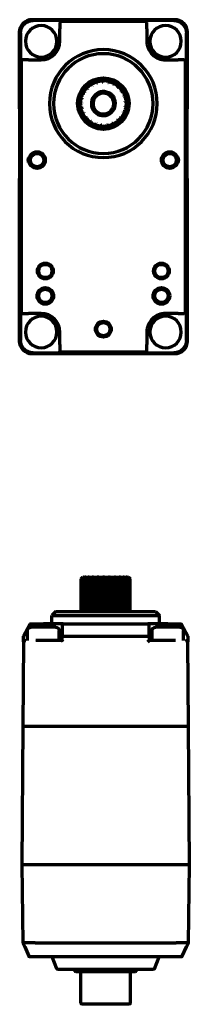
# Model space of a CAD drawing. Header units: millimetres. Extents: x 0 to 1189, y 0 to 841.
# Tile 5 of 9: x 176 to 197, y 615 to 734. Entities that reach past the tile are written whole.
import ezdxf

# ---------------------------------------------------------------- set-up
doc = ezdxf.new("R2010")
doc.units = ezdxf.units.MM
doc.header["$LTSCALE"] = 0.75
doc.layers.add('Visible', color=7, linetype='Continuous', lineweight=70)

msp = doc.modelspace()

# ---------------------------------------------------------------- linework, layer by layer
at = {"layer": 'Visible'}
for p, q in [((195.02, 733.81), (177.82, 733.81)), ((177.82, 733.81), (179.56, 733.81)), ((194.93, 733.71), (177.92, 733.71)), ((179.56, 733.81), (193.78, 733.81)), ((193.78, 733.81), (195.03, 733.81)), ((181.17, 733.46), (181.17, 732.72)), ((181.17, 733.46), (181.17, 733.46)), ((181.17, 731.21), (181.17, 732.72)), ((191.52, 733.61), (181.32, 733.61)), ((191.67, 733.46), (191.67, 733.46)), ((191.67, 732.72), (191.67, 733.46)), ((191.67, 732.72), (191.67, 731.21)), ((176.32, 732.31), (176.32, 695.11)), ((176.32, 723.06), (176.32, 732.31)), ((176.42, 732.21), (176.42, 695.21)), ((196.43, 695.21), (196.43, 732.21)), ((196.52, 695.11), (196.52, 732.31)), ((196.53, 732.31), (196.53, 723.07)), ((177.41, 728.96), (176.67, 728.96)), ((176.67, 728.96), (176.67, 728.96)), ((177.41, 728.96), (178.92, 728.96)), ((193.92, 728.96), (195.43, 728.96)), ((196.18, 728.96), (195.43, 728.96)), ((196.18, 728.96), (196.18, 728.96)), ((176.52, 728.81), (176.52, 698.61)), ((196.32, 698.61), (196.32, 728.81)), ((186.52, 726.66), (186.42, 726.46)), ((184.39, 725.56), (184.55, 725.51)), ((184.58, 725.55), (184.54, 725.71)), ((184.91, 726), (185.06, 725.92)), ((185.1, 726.12), (185.1, 725.95)), ((185.53, 726.31), (185.65, 726.19)), ((185.7, 726.21), (185.74, 726.37)), ((186.21, 726.45), (186.29, 726.31)), ((186.34, 726.31), (186.42, 726.46)), ((186.9, 726.42), (186.95, 726.26)), ((186.99, 726.25), (187.1, 726.37)), ((187.55, 726.21), (187.56, 726.05)), ((187.61, 726.03), (187.75, 726.12)), ((188.14, 725.86), (188.11, 725.69)), ((188.15, 725.66), (188.3, 725.72)), ((188.62, 725.36), (188.55, 725.21)), ((183.75, 724.35), (183.91, 724.39)), ((183.77, 724.99), (183.99, 724.99)), ((183.92, 724.44), (183.81, 724.55)), ((184.16, 724.99), (183.99, 724.99)), ((184.18, 725.04), (184.1, 725.18)), ((188.58, 725.17), (188.74, 725.18)), ((188.96, 724.76), (188.86, 724.64)), ((188.88, 724.59), (189.04, 724.56)), ((176.32, 723.06), (176.32, 723.06)), ((176.32, 723.06), (176.32, 723.06)), ((183.82, 723.79), (183.68, 723.88)), ((183.68, 723.66), (183.82, 723.74)), ((183.88, 723.14), (183.72, 723.19)), ((183.77, 722.98), (183.89, 723.09)), ((189, 723.3), (189.13, 723.2)), ((189.15, 724.1), (189.01, 724)), ((189.16, 723.41), (189.01, 723.35)), ((189.02, 723.95), (189.17, 723.88)), ((196.52, 723.06), (196.53, 723.07)), ((196.53, 723.07), (196.52, 723.07)), ((184.1, 722.53), (183.94, 722.53)), ((184.04, 722.34), (184.13, 722.48)), ((184.47, 721.99), (184.31, 721.95)), ((184.45, 721.79), (184.5, 721.95)), ((188.48, 722.11), (188.55, 721.96)), ((188.68, 722.13), (188.51, 722.15)), ((188.81, 722.67), (188.91, 722.54)), ((189, 722.74), (188.83, 722.72)), ((184.96, 721.55), (184.81, 721.48)), ((184.99, 721.36), (185, 721.53)), ((185.54, 721.26), (185.42, 721.15)), ((185.62, 721.08), (185.59, 721.24)), ((186.18, 721.11), (186.08, 720.98)), ((186.3, 720.96), (186.23, 721.11)), ((186.83, 721.13), (186.77, 720.98)), ((186.98, 721.02), (186.88, 721.14)), ((187.46, 721.32), (187.44, 721.15)), ((187.64, 721.24), (187.5, 721.34)), ((188.02, 721.65), (188.04, 721.49)), ((188.21, 721.62), (188.06, 721.68)), ((176.32, 714.7), (176.32, 714.7)), ((176.32, 695.11), (176.32, 714.7)), ((176.32, 714.7), (176.32, 714.7)), ((196.53, 714.7), (196.52, 714.7)), ((196.53, 714.7), (196.52, 714.7)), ((196.53, 714.7), (196.53, 695.11)), ((176.67, 698.46), (177.41, 698.46)), ((176.67, 698.46), (176.67, 698.46)), ((178.92, 698.46), (177.41, 698.46)), ((195.43, 698.46), (193.92, 698.46)), ((195.43, 698.46), (196.18, 698.46)), ((196.18, 698.46), (196.18, 698.46)), ((181.17, 694.7), (181.17, 696.21)), ((191.67, 696.21), (191.67, 694.7)), ((181.16, 695.31), (181.17, 695.31)), ((181.16, 695.01), (181.16, 695.31)), ((181.16, 695.01), (181.17, 695.01)), ((181.17, 694.7), (181.17, 693.96)), ((191.67, 695.31), (191.69, 695.31)), ((191.67, 695.01), (191.69, 695.01)), ((191.67, 693.96), (191.67, 694.7)), ((191.69, 695.01), (191.69, 695.31)), ((177.82, 693.61), (195.02, 693.61)), ((195.03, 693.61), (177.82, 693.61)), ((177.92, 693.71), (194.93, 693.71)), ((181.17, 693.95), (181.17, 693.96)), ((181.32, 693.81), (191.52, 693.81)), ((191.67, 693.96), (191.67, 693.95))]:
    msp.add_line(p, q, dxfattribs=at)
at = {"layer": 'Visible', "extrusion": (0, 1, 0)}
for p, q in [((183.74, 666.49), (183.77, 666.49)), ((183.74, 662.59), (183.74, 666.49)), ((183.77, 666.49), (183.77, 662.59)), ((183.87, 666.49), (183.98, 666.49)), ((183.87, 662.59), (183.87, 666.49)), ((183.94, 666.69), (183.99, 666.69)), ((183.98, 666.49), (183.98, 662.59)), ((184.04, 666.69), (183.99, 666.69)), ((184.04, 666.69), (184.2, 666.69)), ((184.18, 666.49), (184.35, 666.49)), ((184.18, 662.59), (184.18, 666.49)), ((184.3, 666.69), (184.2, 666.69)), ((184.3, 666.69), (184.57, 666.69)), ((184.35, 666.49), (184.35, 662.59)), ((184.72, 666.69), (184.57, 666.69)), ((184.65, 666.49), (184.88, 666.49)), ((184.65, 662.59), (184.65, 666.49)), ((184.72, 666.69), (185.08, 666.69)), ((184.88, 666.49), (184.88, 662.59)), ((185.22, 666.69), (185.08, 666.69)), ((185.22, 666.69), (185.25, 666.69)), ((185.22, 662.59), (185.22, 666.69)), ((185.24, 666.49), (185.51, 666.49)), ((185.24, 662.59), (185.24, 666.49)), ((185.25, 666.69), (185.68, 666.69)), ((185.51, 666.49), (185.51, 662.59)), ((185.8, 666.69), (185.68, 666.69)), ((185.8, 666.69), (185.85, 666.69)), ((185.8, 662.59), (185.8, 666.69)), ((185.88, 666.69), (185.85, 666.69)), ((185.85, 666.69), (185.85, 662.59)), ((185.88, 666.69), (186.35, 666.69)), ((185.92, 666.49), (186.22, 666.49)), ((185.92, 662.59), (185.92, 666.49)), ((186.22, 666.49), (186.22, 662.59)), ((186.44, 666.69), (186.35, 666.69)), ((186.44, 666.69), (186.49, 666.69)), ((186.44, 662.59), (186.44, 666.69)), ((186.56, 666.69), (186.49, 666.69)), ((186.49, 666.69), (186.49, 662.59)), ((186.56, 666.69), (187.04, 666.69)), ((186.66, 666.49), (186.96, 666.49)), ((186.66, 662.59), (186.66, 666.49)), ((186.96, 666.49), (186.96, 662.59)), ((187.09, 666.69), (187.04, 666.69)), ((187.09, 666.69), (187.14, 666.69)), ((187.09, 662.59), (187.09, 666.69)), ((187.25, 666.69), (187.14, 666.69)), ((187.14, 666.69), (187.14, 662.59)), ((187.25, 666.69), (187.71, 666.69)), ((187.39, 666.49), (187.68, 666.49)), ((187.39, 662.59), (187.39, 666.49)), ((187.68, 666.49), (187.68, 662.59)), ((187.72, 666.69), (187.71, 666.69)), ((187.72, 666.69), (187.77, 666.69)), ((187.72, 662.59), (187.72, 666.69)), ((187.9, 666.69), (187.77, 666.69)), ((187.77, 666.69), (187.77, 662.59)), ((187.9, 666.69), (188.31, 666.69)), ((188.08, 666.49), (188.34, 666.49)), ((188.08, 662.59), (188.08, 666.49)), ((188.31, 666.69), (188.32, 666.69)), ((188.48, 666.69), (188.32, 666.69)), ((188.32, 666.69), (188.32, 666.6)), ((188.34, 666.49), (188.34, 662.59)), ((188.48, 666.69), (188.81, 666.69)), ((188.68, 666.49), (188.9, 666.49)), ((188.68, 662.59), (188.68, 666.49)), ((188.94, 666.69), (188.81, 666.69)), ((188.9, 666.49), (188.9, 662.59)), ((188.94, 666.69), (189.18, 666.69)), ((189.16, 666.49), (189.31, 666.49)), ((189.16, 662.59), (189.16, 666.49)), ((189.26, 666.69), (189.18, 666.69)), ((189.26, 666.69), (189.39, 666.69)), ((189.31, 666.49), (189.31, 662.59)), ((189.42, 666.69), (189.39, 666.69)), ((189.42, 666.69), (189.44, 666.69)), ((189.44, 666.69), (189.64, 666.49)), ((189.48, 666.49), (189.57, 666.49)), ((189.48, 662.59), (189.48, 666.49)), ((189.57, 666.49), (189.57, 662.59)), ((189.63, 666.49), (189.64, 666.49)), ((189.63, 662.59), (189.63, 666.49)), ((189.64, 662.59), (189.64, 666.49)), ((180.69, 662.59), (180.19, 662.09)), ((180.69, 662.59), (192.69, 662.59)), ((192.69, 662.59), (193.19, 662.09)), ((180.19, 662.09), (193.19, 662.09)), ((180.19, 661.09), (180.19, 662.09)), ((193.19, 661.09), (193.19, 662.09)), ((176.79, 659.59), (177.55, 661.01)), ((177.29, 659.09), (177.29, 660.29)), ((177.64, 661.09), (177.68, 661.09)), ((177.64, 661.09), (177.64, 661.09)), ((177.68, 661.09), (179.19, 661.09)), ((180.69, 660.69), (177.69, 660.69)), ((181.59, 661.09), (179.19, 661.09)), ((181.09, 659.09), (181.09, 660.29)), ((181.44, 660.94), (181.44, 659.55)), ((181.59, 661.09), (191.79, 661.09)), ((194.19, 661.09), (191.79, 661.09)), ((191.94, 659.55), (191.94, 660.94)), ((192.29, 659.09), (192.29, 660.29)), ((195.69, 660.69), (192.69, 660.69)), ((194.19, 661.09), (195.7, 661.09)), ((195.7, 661.09), (195.74, 661.09)), ((195.74, 661.09), (195.74, 661.09)), ((195.83, 661.01), (196.59, 659.59)), ((196.09, 659.09), (196.09, 660.29)), ((176.78, 658.94), (176.79, 659.59)), ((176.94, 659.55), (176.79, 659.59)), ((178.28, 659.09), (178.28, 659.09)), ((181.44, 659.09), (178.28, 659.09)), ((181.42, 659.89), (181.42, 659.09)), ((181.42, 659.89), (181.44, 659.89)), ((181.44, 659.09), (181.44, 659.55)), ((181.59, 659.59), (191.79, 659.59)), ((191.94, 659.89), (191.96, 659.89)), ((191.94, 659.55), (191.94, 659.09)), ((195.1, 659.09), (191.94, 659.09)), ((191.96, 659.89), (191.96, 659.09)), ((195.1, 659.09), (195.1, 659.09)), ((196.59, 659.59), (196.44, 659.55)), ((196.59, 659.59), (196.6, 658.94)), ((176.78, 658.94), (176.69, 648.79)), ((196.69, 648.79), (196.6, 658.94)), ((176.69, 648.79), (176.59, 632.09)), ((176.69, 648.79), (178.19, 648.79)), ((178.19, 648.79), (195.19, 648.79)), ((195.19, 648.79), (196.69, 648.79)), ((196.79, 632.09), (196.69, 648.79)), ((176.59, 632.09), (176.69, 622.69)), ((178.09, 632.09), (176.59, 632.09)), ((195.29, 632.09), (178.09, 632.09)), ((196.79, 632.09), (195.29, 632.09)), ((196.69, 622.69), (196.79, 632.09)), ((176.93, 622.19), (176.69, 622.69)), ((178.19, 622.69), (195.19, 622.69)), ((196.45, 622.19), (196.69, 622.69)), ((176.93, 622.19), (177.45, 621.08)), ((195.93, 621.08), (196.45, 622.19)), ((195.19, 620.99), (178.19, 620.99)), ((180.8, 619.58), (180.24, 620.99)), ((192.58, 619.58), (193.14, 620.99)), ((192.44, 619.49), (180.94, 619.49)), ((182.99, 619.34), (182.99, 619.49)), ((190.24, 619.19), (183.14, 619.19)), ((183.69, 615.44), (183.69, 619.19)), ((189.69, 615.44), (189.69, 619.19)), ((190.39, 619.34), (190.39, 619.49)), ((189.54, 615.29), (183.84, 615.29))]:
    msp.add_line(p, q, dxfattribs=at)
at = {"layer": 'Visible', "extrusion": (0, 0, -1)}
for centre, radius in [((-178.92, 731.21), 1.9), ((-193.92, 731.21), 1.9), ((-186.42, 723.71), 6.5), ((-186.42, 723.71), 6), ((-186.42, 723.71), 3), ((-178.92, 696.21), 1.9), ((-193.92, 696.21), 1.9)]:
    msp.add_circle(centre, radius, dxfattribs=at)
at = {"layer": 'Visible'}
for centre, radius in [((186.42, 723.71), 3.1), ((178.42, 716.91), 1), ((178.42, 716.91), 0.8), ((194.42, 716.91), 1), ((194.42, 716.91), 0.8), ((179.42, 703.56), 0.95), ((179.42, 703.56), 0.8), ((193.42, 703.56), 0.95), ((193.42, 703.56), 0.8), ((179.42, 700.56), 1), ((179.42, 700.56), 0.8), ((193.42, 700.56), 1), ((193.42, 700.56), 0.8), ((186.42, 696.56), 0.95), ((186.42, 696.56), 0.8)]:
    msp.add_circle(centre, radius, dxfattribs=at)
at = {"layer": 'Visible', "extrusion": (0, 0, -1)}
for centre, radius, start, end in [((-177.82, 732.31), 1.5, 359.9996, 90.0004), ((-195.02, 732.31), 1.5, 89.9996, 180.0004), ((-186.42, 723.71), 2.95, 77.5137, 83.4511), ((-186.42, 723.71), 2.95, 91.9137, 97.8511), ((-186.42, 723.71), 2.95, 106.3137, 112.2511), ((-186.42, 723.71), 2.95, 34.3137, 40.2511), ((-186.42, 723.71), 2.75, 32.3119, 42.2529), ((-186.42, 723.71), 2.95, 48.7137, 54.6511), ((-186.42, 723.71), 2.75, 46.7119, 56.6529), ((-186.42, 723.71), 2.6, 43.9239, 45.0409), ((-186.42, 723.71), 2.6, 58.3239, 59.4409), ((-186.42, 723.71), 2.95, 63.1137, 69.0511), ((-186.42, 723.71), 2.75, 61.1119, 71.0529), ((-186.42, 723.71), 2.6, 72.7239, 73.8409), ((-186.42, 723.71), 2.75, 75.5119, 85.4529), ((-186.42, 723.71), 2.61, 87.1239, 88.2409), ((-186.42, 723.71), 2.6, 101.5239, 102.6409), ((-186.42, 723.71), 2.75, 104.3119, 114.2529), ((-186.42, 723.71), 2.61, 115.9239, 117.0409), ((-186.42, 723.71), 2.75, 118.7119, 128.6529), ((-186.42, 723.71), 2.95, 120.7137, 126.6511), ((-186.42, 723.71), 2.6, 130.3239, 131.4409), ((-186.42, 723.71), 2.75, 133.1119, 143.0529), ((-186.42, 723.71), 2.95, 135.1137, 141.0511), ((-186.42, 723.71), 2.95, 5.5137, 11.4511), ((-186.42, 723.71), 2.95, 19.9137, 25.8511), ((-186.42, 723.71), 2.75, 3.5119, 13.4529), ((-186.42, 723.71), 2.75, 17.9119, 27.8529), ((-186.42, 723.71), 2.6, 15.1239, 16.2409), ((-186.42, 723.71), 2.6, 29.5239, 30.6409), ((-186.42, 723.71), 2.6, 144.7239, 145.8409), ((-186.42, 723.71), 2.75, 147.5119, 157.4529), ((-186.42, 723.71), 2.6, 159.1239, 160.2409), ((-186.42, 723.71), 2.95, 149.5137, 155.4511), ((-186.42, 723.71), 2.75, 161.9119, 171.8529), ((-186.42, 723.71), 2.95, 163.9137, 169.8511), ((-186.42, 723.71), 2.95, 351.1137, 357.0511), ((-186.42, 723.71), 2.75, 349.1119, 359.0529), ((-186.42, 723.71), 2.75, 334.7119, 344.6529), ((-186.42, 723.71), 2.6, 0.7239, 1.8409), ((-186.42, 723.71), 2.6, 346.3239, 347.4409), ((-186.42, 723.71), 2.6, 187.9239, 189.0409), ((-186.42, 723.71), 2.75, 190.7119, 200.6529), ((-186.42, 723.71), 2.6, 173.5239, 174.6409), ((-186.42, 723.71), 2.75, 176.3119, 186.2529), ((-186.42, 723.71), 2.95, 192.7137, 198.6511), ((-186.42, 723.71), 2.95, 178.3137, 184.2511), ((-186.42, 723.71), 2.95, 336.7137, 342.6511), ((-186.42, 723.71), 2.95, 322.3137, 328.2511), ((-186.42, 723.71), 2.75, 320.3119, 330.2529), ((-186.42, 723.71), 2.6, 331.9239, 333.0409), ((-186.42, 723.71), 2.75, 305.9119, 315.8529), ((-186.42, 723.71), 2.6, 317.5239, 318.6409), ((-186.42, 723.71), 2.75, 219.5119, 229.4529), ((-186.42, 723.71), 2.6, 216.7239, 217.8409), ((-186.42, 723.71), 2.75, 205.1119, 215.0529), ((-186.42, 723.71), 2.6, 202.3239, 203.4409), ((-186.42, 723.71), 2.95, 207.1137, 213.0511), ((-186.42, 723.71), 2.95, 307.9137, 313.8511), ((-186.42, 723.71), 2.6, 303.1239, 304.2409), ((-186.42, 723.71), 2.95, 293.5137, 299.4511), ((-186.42, 723.71), 2.75, 291.5119, 301.4529), ((-186.42, 723.71), 2.6, 288.7239, 289.8409), ((-186.42, 723.71), 2.75, 277.1119, 287.0529), ((-186.42, 723.71), 2.95, 279.1137, 285.0511), ((-186.42, 723.71), 2.6, 274.3239, 275.4409), ((-186.42, 723.71), 2.75, 262.7119, 272.6529), ((-186.42, 723.71), 2.95, 264.7137, 270.6511), ((-186.42, 723.71), 2.6, 259.9239, 261.0409), ((-186.42, 723.71), 2.75, 248.3119, 258.2529), ((-186.42, 723.71), 2.95, 250.3137, 256.2511), ((-186.42, 723.71), 2.6, 245.5239, 246.6409), ((-186.42, 723.71), 2.75, 233.9119, 243.8529), ((-186.42, 723.71), 2.95, 235.9137, 241.8511), ((-186.42, 723.71), 2.6, 231.1239, 232.2409), ((-186.42, 723.71), 2.95, 221.5137, 227.4511), ((-178.32, 716.91), 0.95, 343.3144, 16.6856), ((-194.52, 716.91), 0.95, 163.3144, 196.6856), ((-177.82, 695.11), 1.5, 269.9996, 0.0004), ((-195.02, 695.11), 1.5, 179.9996, 270.0004)]:
    msp.add_arc(centre, radius, start, end, dxfattribs=at)
at = {"layer": 'Visible'}
for centre, radius, start, end in [((178.92, 731.21), 2.25, 270.0008, 0.0007), ((193.92, 731.21), 2.25, 180.0006, 270.0007), ((186.42, 723.71), 2.75, 80.1471, 90.0881), ((186.42, 723.71), 1.45, 63.849, 22.2966), ((186.42, 723.71), 1.25, 155.1736, 3.0004), ((186.42, 723.71), 1.25, 3.0007, 155.1589), ((186.54, 723.64), 1.47, 48.2577, 69.2298), ((186.36, 723.83), 1.47, 16.9199, 37.8982), ((178.92, 696.21), 2.25, 360, 89.9982), ((193.92, 696.21), 2.25, 89.9999, 180)]:
    msp.add_arc(centre, radius, start, end, dxfattribs=at)
at = {"layer": 'Visible', "extrusion": (1e-16, 0, -1)}
for centre, radius, start, end in [((-206.86, 643.98), 32.27, 44.2405, 44.7384), ((-206.95, 641.9), 33.79, 46.7009, 47.1977), ((-207.43, 647.36), 30.34, 39.0831, 39.5713), ((-207.24, 640.75), 34.7, 47.8932, 48.3881), ((-210.23, 650.88), 30.37, 30.9432, 31.3842), ((-207.57, 641.37), 34.2, 47.2602, 47.7563), ((-207.99, 643.61), 32.52, 44.7094, 45.2073), ((-208.95, 646.91), 30.54, 39.8763, 40.3671), ((-211.73, 650.46), 30.13, 32.1476, 32.598), ((-156.67, 652.56), 33.06, 154.6911, 155.0739), ((-162.9, 649.35), 29.89, 144.5359, 145.0052), ((-164.85, 645.78), 31.12, 137.7903, 138.2855), ((-165.55, 642.74), 33.15, 133.7459, 134.2436), ((-165.92, 640.98), 34.51, 131.8412, 132.3365), ((-164.48, 649.78), 29.93, 145.6053, 146.0681), ((-166.24, 640.93), 34.55, 131.7932, 132.2884), ((-166.27, 646.21), 30.88, 138.4715, 138.9653), ((-166.49, 642.61), 33.25, 133.5947, 134.0922), ((-177.69, 660.29), 0.4, 0, 90), ((-177.68, 660.94), 0.15, 28.0725, 90), ((-180.69, 660.29), 0.4, 90, 180), ((-181.59, 660.94), 0.15, 0, 90), ((-191.79, 660.94), 0.15, 90, 180), ((-192.69, 660.29), 0.4, 0, 90), ((-195.69, 660.29), 0.4, 90, 180), ((-195.7, 660.94), 0.15, 90, 151.9275), ((-176.93, 658.94), 0.15, 0.5355, 17.9493), ((-196.45, 658.94), 0.15, 162.0507, 179.4646), ((-177.58, 621.14), 0.15, 269.9929, 334.8412), ((-195.79, 621.14), 0.15, 205.1588, 270.0076), ((-180.94, 619.64), 0.15, 270, 338.1986), ((-183.14, 619.34), 0.15, 270, 0), ((-190.24, 619.34), 0.15, 180, 270), ((-192.44, 619.64), 0.15, 201.8014, 270), ((-183.84, 615.44), 0.15, 270, 0), ((-189.54, 615.44), 0.15, 180, 270)]:
    msp.add_arc(centre, radius, start, end, dxfattribs=at)
at = {"layer": 'Visible'}
for centre, major_axis, ratio, start_param, end_param in [((177.82, 732.31), (-1.06, 1.06), 0.999884, -0.78534, 0.78534), ((195.03, 732.31), (1.06, 1.06), 0.999884, 5.497845, 7.068526), ((181.32, 733.46), (-0.15, 0), 0.997666, 4.712389, 6.283185), ((181.32, 733.46), (0.107, 0.107), 0.990698, 0.790071, 2.35237), ((176.67, 728.81), (0, 0.15), 0.997666, 0, 1.570796), ((196.18, 728.81), (-0.107, 0.107), 0.990698, 3.931664, 5.493958), ((176.67, 698.61), (0, 0.15), 0.997666, 1.570796, 3.141593), ((176.67, 698.61), (-0.107, 0.107), 0.990698, 0.790071, 2.352366), ((196.18, 698.61), (0, 0.15), 0.997666, 3.141593, 4.712389), ((177.82, 695.11), (1.06, 1.06), 0.999884, 2.356252, 3.926933), ((195.03, 695.11), (-1.06, 1.06), 0.999884, 2.356252, 3.926933), ((181.32, 693.96), (0.15, 0), 0.997666, 3.141593, 4.712389), ((191.52, 693.96), (-0.15, 0), 0.997666, 1.570796, 3.141593), ((191.52, 693.95), (0.107, 0.107), 0.990698, 3.931664, 5.493964), ((181.59, 658.94), (-0.15, 0.15), 0.004673, -1.566124, -0.004673)]:
    msp.add_ellipse(centre, major_axis=major_axis, ratio=ratio, start_param=start_param, end_param=end_param, dxfattribs=at)
at = {"layer": 'Visible', "extrusion": (0, 0, -1)}
for centre, major_axis, ratio, start_param, end_param in [((177.92, 732.21), (-1.06, 1.06), 0.999913, 5.497831, 7.06854), ((194.93, 732.21), (1.06, 1.06), 0.999913, -0.785354, 0.785354), ((191.52, 733.46), (0.15, 0), 0.997666, 4.712389, 6.283185), ((191.52, 733.46), (-0.107, 0.107), 0.990698, 0.790071, 2.352371), ((176.67, 728.81), (0.107, 0.107), 0.990698, 3.931663, 5.493965), ((196.18, 728.81), (0, 0.15), 0.997666, 0, 1.570796), ((196.18, 698.61), (0.107, 0.107), 0.990698, 0.790071, 2.352371), ((177.92, 695.21), (1.06, 1.06), 0.999913, 2.356238, 3.926947), ((194.93, 695.21), (-1.06, 1.06), 0.999913, 2.356238, 3.926947), ((181.32, 693.95), (-0.107, 0.107), 0.990698, 3.931663, 5.493964)]:
    msp.add_ellipse(centre, major_axis=major_axis, ratio=ratio, start_param=start_param, end_param=end_param, dxfattribs=at)
at = {"layer": 'Visible', "extrusion": (1e-16, 0, -1)}
for centre, major_axis, ratio, start_param, end_param in [((181.59, 659.55), (-0.15, 0), 0.254376, 0, 1.570796), ((191.79, 659.55), (0.15, 0), 0.254376, -1.570796, 0), ((191.79, 658.94), (0.15, 0.15), 0.004673, -1.566124, -0.004673)]:
    msp.add_ellipse(centre, major_axis=major_axis, ratio=ratio, start_param=start_param, end_param=end_param, dxfattribs=at)
at = {"layer": 'Visible'}
for points, knots in [([(185.74, 726.37), (185.74, 726.39), (185.75, 726.42), (185.75, 726.44), (185.76, 726.47), (185.76, 726.49), (185.77, 726.51), (185.78, 726.54), (185.78, 726.56), (185.79, 726.59)], [0, 0, 0, 0, 0.333333, 0.333333, 0.333333, 0.666667, 0.666667, 0.666667, 1, 1, 1, 1]), ([(186.09, 726.64), (186.1, 726.62), (186.12, 726.6), (186.13, 726.57), (186.14, 726.55), (186.15, 726.53), (186.17, 726.51), (186.18, 726.49), (186.19, 726.47), (186.21, 726.45)], [0, 0, 0, 0, 0.333333, 0.333333, 0.333333, 0.666667, 0.666667, 0.666667, 1, 1, 1, 1]), ([(186.83, 726.63), (186.84, 726.61), (186.84, 726.58), (186.85, 726.56), (186.86, 726.53), (186.87, 726.51), (186.87, 726.49), (186.88, 726.46), (186.89, 726.44), (186.9, 726.42)], [0, 0, 0, 0, 0.333333, 0.333333, 0.333333, 0.666667, 0.666667, 0.666667, 1, 1, 1, 1]), ([(187.1, 726.37), (187.12, 726.39), (187.14, 726.41), (187.15, 726.43), (187.17, 726.45), (187.19, 726.46), (187.2, 726.48), (187.22, 726.5), (187.24, 726.52), (187.25, 726.54)], [0, 0, 0, 0, 0.333333, 0.333333, 0.333333, 0.666667, 0.666667, 0.666667, 1, 1, 1, 1]), ([(184.1, 725.18), (184.09, 725.2), (184.08, 725.22), (184.06, 725.24), (184.05, 725.26), (184.04, 725.28), (184.03, 725.31), (184.01, 725.33), (184, 725.35), (183.99, 725.37)], [0, 0, 0, 0, 0.333333, 0.333333, 0.333333, 0.666667, 0.666667, 0.666667, 1, 1, 1, 1]), ([(184.17, 725.61), (184.2, 725.61), (184.22, 725.6), (184.25, 725.59), (184.27, 725.59), (184.29, 725.58), (184.32, 725.58), (184.34, 725.57), (184.37, 725.56), (184.39, 725.56)], [0, 0, 0, 0, 0.333333, 0.333333, 0.333333, 0.666667, 0.666667, 0.666667, 1, 1, 1, 1]), ([(184.54, 725.71), (184.53, 725.73), (184.53, 725.76), (184.52, 725.78), (184.51, 725.8), (184.51, 725.83), (184.5, 725.85), (184.49, 725.88), (184.49, 725.9), (184.48, 725.92)], [0, 0, 0, 0, 0.333333, 0.333333, 0.333333, 0.666667, 0.666667, 0.666667, 1, 1, 1, 1]), ([(184.72, 726.11), (184.74, 726.1), (184.76, 726.09), (184.78, 726.08), (184.81, 726.06), (184.83, 726.05), (184.85, 726.04), (184.87, 726.03), (184.89, 726.02), (184.91, 726)], [0, 0, 0, 0, 0.333333, 0.333333, 0.333333, 0.666667, 0.666667, 0.666667, 1, 1, 1, 1]), ([(185.1, 726.12), (185.1, 726.14), (185.1, 726.16), (185.09, 726.19), (185.09, 726.21), (185.09, 726.24), (185.09, 726.26), (185.09, 726.29), (185.09, 726.31), (185.09, 726.34)], [0, 0, 0, 0, 0.333333, 0.333333, 0.333333, 0.666667, 0.666667, 0.666667, 1, 1, 1, 1]), ([(185.37, 726.46), (185.39, 726.45), (185.41, 726.43), (185.42, 726.41), (185.44, 726.39), (185.46, 726.38), (185.48, 726.36), (185.5, 726.34), (185.51, 726.33), (185.53, 726.31)], [0, 0, 0, 0, 0.333333, 0.333333, 0.333333, 0.666667, 0.666667, 0.666667, 1, 1, 1, 1]), ([(187.54, 726.44), (187.54, 726.41), (187.54, 726.39), (187.55, 726.36), (187.55, 726.34), (187.55, 726.31), (187.55, 726.29), (187.55, 726.26), (187.55, 726.24), (187.55, 726.21)], [0, 0, 0, 0, 0.333333, 0.333333, 0.333333, 0.666667, 0.666667, 0.666667, 1, 1, 1, 1]), ([(187.75, 726.12), (187.77, 726.13), (187.79, 726.15), (187.81, 726.16), (187.83, 726.17), (187.85, 726.19), (187.87, 726.2), (187.89, 726.22), (187.91, 726.23), (187.93, 726.24)], [0, 0, 0, 0, 0.333333, 0.333333, 0.333333, 0.666667, 0.666667, 0.666667, 1, 1, 1, 1]), ([(188.19, 726.07), (188.18, 726.05), (188.18, 726.02), (188.17, 726), (188.17, 725.98), (188.16, 725.95), (188.16, 725.93), (188.15, 725.9), (188.15, 725.88), (188.14, 725.86)], [0, 0, 0, 0, 0.333333, 0.333333, 0.333333, 0.666667, 0.666667, 0.666667, 1, 1, 1, 1]), ([(188.3, 725.72), (188.33, 725.72), (188.35, 725.73), (188.37, 725.74), (188.4, 725.75), (188.42, 725.76), (188.44, 725.76), (188.47, 725.77), (188.49, 725.78), (188.52, 725.79)], [0, 0, 0, 0, 0.333333, 0.333333, 0.333333, 0.666667, 0.666667, 0.666667, 1, 1, 1, 1]), ([(188.72, 725.56), (188.71, 725.54), (188.7, 725.52), (188.69, 725.49), (188.68, 725.47), (188.67, 725.45), (188.65, 725.43), (188.64, 725.4), (188.63, 725.38), (188.62, 725.36)], [0, 0, 0, 0, 0.333333, 0.333333, 0.333333, 0.666667, 0.666667, 0.666667, 1, 1, 1, 1]), ([(183.53, 724.29), (183.56, 724.3), (183.58, 724.31), (183.61, 724.31), (183.63, 724.32), (183.66, 724.32), (183.68, 724.33), (183.7, 724.34), (183.73, 724.34), (183.75, 724.35)], [0, 0, 0, 0, 0.333333, 0.333333, 0.333333, 0.666667, 0.666667, 0.666667, 1, 1, 1, 1]), ([(183.81, 724.55), (183.79, 724.57), (183.77, 724.59), (183.76, 724.61), (183.74, 724.62), (183.72, 724.64), (183.7, 724.66), (183.69, 724.68), (183.67, 724.69), (183.65, 724.71)], [0, 0, 0, 0, 0.333333, 0.333333, 0.333333, 0.666667, 0.666667, 0.666667, 1, 1, 1, 1]), ([(185.29, 724.23), (185.26, 724.17), (185.23, 724.1), (185.19, 723.96), (185.17, 723.89), (185.14, 723.67), (185.15, 723.52), (185.22, 723.21), (185.29, 723.05), (185.44, 722.85), (185.49, 722.78), (185.61, 722.66), (185.68, 722.61), (185.83, 722.52), (185.9, 722.48), (186.15, 722.38), (186.32, 722.35), (186.58, 722.36), (186.67, 722.37), (186.84, 722.4), (186.93, 722.43), (187.09, 722.5), (187.17, 722.54), (187.32, 722.64), (187.39, 722.7), (187.58, 722.9), (187.68, 723.05), (187.78, 723.3), (187.81, 723.39), (187.85, 723.6), (187.86, 723.74), (187.84, 724), (187.81, 724.13), (187.77, 724.26)], [-0.5353027, -0.5353027, -0.5353027, -0.5353027, -0.5135233, -0.5135233, -0.4916967, -0.4916967, -0.447378, -0.447378, -0.3972087, -0.3972087, -0.3717102, -0.3717102, -0.3460393, -0.3460393, -0.3202646, -0.3202646, -0.2680024, -0.2680024, -0.2416296, -0.2416296, -0.2147929, -0.2147929, -0.1880556, -0.1880556, -0.1609185, -0.1609185, -0.1060423, -0.1060423, -0.0798026, -0.0798026, -0.0401447, -0.0401447, -0.000003, -0.000003, -0.000003, -0.000003]), ([(187.67, 723.77), (187.68, 723.83), (187.68, 723.89), (187.68, 724), (187.67, 724.06), (187.64, 724.24), (187.6, 724.35), (187.49, 724.57), (187.43, 724.67), (187.26, 724.86), (187.17, 724.94), (187.06, 725.01)], [0, 0, 0, 0, 0.0174575, 0.0174575, 0.035095, 0.035095, 0.0716038, 0.0716038, 0.1086509, 0.1086509, 0.146719, 0.146719, 0.146719, 0.146719]), ([(188.74, 725.18), (188.77, 725.19), (188.79, 725.19), (188.82, 725.19), (188.84, 725.19), (188.87, 725.2), (188.89, 725.2), (188.92, 725.2), (188.94, 725.2), (188.97, 725.2)], [0, 0, 0, 0, 0.333333, 0.333333, 0.333333, 0.666667, 0.666667, 0.666667, 1, 1, 1, 1]), ([(189.11, 724.93), (189.09, 724.91), (189.08, 724.89), (189.06, 724.88), (189.04, 724.86), (189.03, 724.84), (189.01, 724.82), (189, 724.8), (188.98, 724.78), (188.96, 724.76)], [0, 0, 0, 0, 0.333333, 0.333333, 0.333333, 0.666667, 0.666667, 0.666667, 1, 1, 1, 1]), ([(189.04, 724.56), (189.06, 724.56), (189.09, 724.55), (189.11, 724.55), (189.14, 724.55), (189.16, 724.54), (189.18, 724.54), (189.21, 724.53), (189.23, 724.53), (189.26, 724.52)], [0, 0, 0, 0, 0.333333, 0.333333, 0.333333, 0.666667, 0.666667, 0.666667, 1, 1, 1, 1]), ([(189.33, 724.23), (189.31, 724.21), (189.29, 724.2), (189.27, 724.18), (189.25, 724.17), (189.23, 724.15), (189.21, 724.14), (189.19, 724.13), (189.17, 724.11), (189.15, 724.1)], [0, 0, 0, 0, 0.333333, 0.333333, 0.333333, 0.666667, 0.666667, 0.666667, 1, 1, 1, 1]), ([(183.48, 723.56), (183.5, 723.57), (183.52, 723.58), (183.55, 723.59), (183.57, 723.6), (183.59, 723.62), (183.61, 723.63), (183.63, 723.64), (183.65, 723.65), (183.68, 723.66)], [0, 0, 0, 0, 0.333333, 0.333333, 0.333333, 0.666667, 0.666667, 0.666667, 1, 1, 1, 1]), ([(183.68, 723.88), (183.66, 723.89), (183.64, 723.9), (183.62, 723.91), (183.6, 723.93), (183.57, 723.94), (183.55, 723.95), (183.53, 723.96), (183.51, 723.98), (183.49, 723.99)], [0, 0, 0, 0, 0.333333, 0.333333, 0.333333, 0.666667, 0.666667, 0.666667, 1, 1, 1, 1]), ([(183.72, 723.19), (183.7, 723.19), (183.68, 723.2), (183.65, 723.21), (183.63, 723.22), (183.61, 723.22), (183.58, 723.23), (183.56, 723.24), (183.53, 723.24), (183.51, 723.25)], [0, 0, 0, 0, 0.333333, 0.333333, 0.333333, 0.666667, 0.666667, 0.666667, 1, 1, 1, 1]), ([(183.61, 722.83), (183.63, 722.85), (183.65, 722.86), (183.66, 722.88), (183.68, 722.9), (183.7, 722.91), (183.72, 722.93), (183.74, 722.95), (183.76, 722.96), (183.77, 722.98)], [0, 0, 0, 0, 0.333333, 0.333333, 0.333333, 0.666667, 0.666667, 0.666667, 1, 1, 1, 1]), ([(189.13, 723.2), (189.15, 723.18), (189.17, 723.17), (189.18, 723.15), (189.2, 723.14), (189.22, 723.12), (189.24, 723.1), (189.26, 723.09), (189.28, 723.07), (189.3, 723.06)], [0, 0, 0, 0, 0.333333, 0.333333, 0.333333, 0.666667, 0.666667, 0.666667, 1, 1, 1, 1]), ([(189.37, 723.49), (189.34, 723.48), (189.32, 723.47), (189.3, 723.46), (189.27, 723.45), (189.25, 723.44), (189.23, 723.43), (189.2, 723.43), (189.18, 723.42), (189.16, 723.41)], [0, 0, 0, 0, 0.333333, 0.333333, 0.333333, 0.666667, 0.666667, 0.666667, 1, 1, 1, 1]), ([(189.17, 723.88), (189.19, 723.87), (189.21, 723.86), (189.24, 723.85), (189.26, 723.84), (189.28, 723.83), (189.3, 723.82), (189.33, 723.81), (189.35, 723.8), (189.37, 723.79)], [0, 0, 0, 0, 0.333333, 0.333333, 0.333333, 0.666667, 0.666667, 0.666667, 1, 1, 1, 1]), ([(183.94, 722.53), (183.91, 722.53), (183.89, 722.53), (183.86, 722.54), (183.84, 722.54), (183.82, 722.54), (183.79, 722.54), (183.77, 722.54), (183.74, 722.54), (183.72, 722.54)], [0, 0, 0, 0, 0.333333, 0.333333, 0.333333, 0.666667, 0.666667, 0.666667, 1, 1, 1, 1]), ([(183.92, 722.16), (183.93, 722.18), (183.94, 722.2), (183.96, 722.22), (183.97, 722.24), (183.98, 722.26), (184, 722.28), (184.01, 722.3), (184.02, 722.32), (184.04, 722.34)], [0, 0, 0, 0, 0.333333, 0.333333, 0.333333, 0.666667, 0.666667, 0.666667, 1, 1, 1, 1]), ([(184.31, 721.95), (184.28, 721.95), (184.26, 721.94), (184.24, 721.94), (184.21, 721.93), (184.19, 721.93), (184.16, 721.92), (184.14, 721.91), (184.12, 721.91), (184.09, 721.9)], [0, 0, 0, 0, 0.333333, 0.333333, 0.333333, 0.666667, 0.666667, 0.666667, 1, 1, 1, 1]), ([(184.38, 721.58), (184.39, 721.6), (184.4, 721.63), (184.4, 721.65), (184.41, 721.68), (184.42, 721.7), (184.43, 721.72), (184.44, 721.75), (184.44, 721.77), (184.45, 721.79)], [0, 0, 0, 0, 0.333333, 0.333333, 0.333333, 0.666667, 0.666667, 0.666667, 1, 1, 1, 1]), ([(188.55, 721.96), (188.56, 721.94), (188.57, 721.91), (188.58, 721.89), (188.58, 721.87), (188.59, 721.84), (188.6, 721.82), (188.61, 721.8), (188.62, 721.78), (188.63, 721.75)], [0, 0, 0, 0, 0.333333, 0.333333, 0.333333, 0.666667, 0.666667, 0.666667, 1, 1, 1, 1]), ([(188.9, 722.1), (188.87, 722.1), (188.85, 722.11), (188.82, 722.11), (188.8, 722.11), (188.77, 722.12), (188.75, 722.12), (188.72, 722.12), (188.7, 722.12), (188.68, 722.13)], [0, 0, 0, 0, 0.333333, 0.333333, 0.333333, 0.666667, 0.666667, 0.666667, 1, 1, 1, 1]), ([(188.91, 722.54), (188.93, 722.52), (188.94, 722.5), (188.96, 722.48), (188.97, 722.46), (188.99, 722.44), (189, 722.42), (189.02, 722.4), (189.04, 722.38), (189.05, 722.36)], [0, 0, 0, 0, 0.333333, 0.333333, 0.333333, 0.666667, 0.666667, 0.666667, 1, 1, 1, 1]), ([(189.22, 722.76), (189.19, 722.76), (189.17, 722.76), (189.15, 722.76), (189.12, 722.75), (189.1, 722.75), (189.07, 722.75), (189.05, 722.74), (189.02, 722.74), (189, 722.74)], [0, 0, 0, 0, 0.333333, 0.333333, 0.333333, 0.666667, 0.666667, 0.666667, 1, 1, 1, 1]), ([(184.81, 721.48), (184.79, 721.47), (184.77, 721.46), (184.75, 721.45), (184.72, 721.44), (184.7, 721.43), (184.68, 721.41), (184.66, 721.4), (184.63, 721.39), (184.61, 721.38)], [0, 0, 0, 0, 0.333333, 0.333333, 0.333333, 0.666667, 0.666667, 0.666667, 1, 1, 1, 1]), ([(184.97, 721.14), (184.98, 721.16), (184.98, 721.19), (184.98, 721.21), (184.98, 721.24), (184.98, 721.26), (184.98, 721.29), (184.99, 721.31), (184.99, 721.34), (184.99, 721.36)], [0, 0, 0, 0, 0.333333, 0.333333, 0.333333, 0.666667, 0.666667, 0.666667, 1, 1, 1, 1]), ([(185.42, 721.15), (185.4, 721.13), (185.38, 721.12), (185.36, 721.1), (185.34, 721.08), (185.32, 721.07), (185.3, 721.05), (185.29, 721.04), (185.27, 721.02), (185.25, 721)], [0, 0, 0, 0, 0.333333, 0.333333, 0.333333, 0.666667, 0.666667, 0.666667, 1, 1, 1, 1]), ([(185.66, 720.86), (185.65, 720.88), (185.65, 720.91), (185.65, 720.93), (185.64, 720.96), (185.64, 720.98), (185.63, 721.01), (185.63, 721.03), (185.62, 721.05), (185.62, 721.08)], [0, 0, 0, 0, 0.333333, 0.333333, 0.333333, 0.666667, 0.666667, 0.666667, 1, 1, 1, 1]), ([(186.08, 720.98), (186.07, 720.96), (186.06, 720.94), (186.04, 720.92), (186.03, 720.9), (186.01, 720.88), (186, 720.86), (185.99, 720.84), (185.97, 720.82), (185.96, 720.79)], [0, 0, 0, 0, 0.333333, 0.333333, 0.333333, 0.666667, 0.666667, 0.666667, 1, 1, 1, 1]), ([(186.39, 720.76), (186.38, 720.78), (186.37, 720.8), (186.36, 720.83), (186.35, 720.85), (186.34, 720.87), (186.33, 720.89), (186.32, 720.92), (186.31, 720.94), (186.3, 720.96)], [0, 0, 0, 0, 0.333333, 0.333333, 0.333333, 0.666667, 0.666667, 0.666667, 1, 1, 1, 1]), ([(186.77, 720.98), (186.77, 720.96), (186.76, 720.93), (186.75, 720.91), (186.74, 720.89), (186.73, 720.86), (186.72, 720.84), (186.71, 720.82), (186.71, 720.79), (186.7, 720.77)], [0, 0, 0, 0, 0.333333, 0.333333, 0.333333, 0.666667, 0.666667, 0.666667, 1, 1, 1, 1]), ([(187.13, 720.84), (187.11, 720.86), (187.09, 720.88), (187.08, 720.9), (187.06, 720.92), (187.05, 720.94), (187.03, 720.96), (187.02, 720.98), (187, 721), (186.98, 721.02)], [0, 0, 0, 0, 0.333333, 0.333333, 0.333333, 0.666667, 0.666667, 0.666667, 1, 1, 1, 1]), ([(187.44, 721.15), (187.44, 721.13), (187.44, 721.1), (187.43, 721.08), (187.43, 721.05), (187.43, 721.03), (187.43, 721), (187.42, 720.98), (187.42, 720.96), (187.42, 720.93)], [0, 0, 0, 0, 0.333333, 0.333333, 0.333333, 0.666667, 0.666667, 0.666667, 1, 1, 1, 1]), ([(187.82, 721.11), (187.8, 721.12), (187.78, 721.14), (187.76, 721.15), (187.74, 721.17), (187.72, 721.18), (187.7, 721.2), (187.68, 721.21), (187.66, 721.22), (187.64, 721.24)], [0, 0, 0, 0, 0.333333, 0.333333, 0.333333, 0.666667, 0.666667, 0.666667, 1, 1, 1, 1]), ([(188.04, 721.49), (188.05, 721.46), (188.05, 721.44), (188.06, 721.41), (188.06, 721.39), (188.06, 721.36), (188.07, 721.34), (188.07, 721.31), (188.07, 721.29), (188.08, 721.26)], [0, 0, 0, 0, 0.333333, 0.333333, 0.333333, 0.666667, 0.666667, 0.666667, 1, 1, 1, 1]), ([(188.42, 721.53), (188.4, 721.54), (188.37, 721.55), (188.35, 721.56), (188.33, 721.57), (188.3, 721.58), (188.28, 721.59), (188.26, 721.6), (188.24, 721.61), (188.21, 721.62)], [0, 0, 0, 0, 0.333333, 0.333333, 0.333333, 0.666667, 0.666667, 0.666667, 1, 1, 1, 1]), ([(184.65, 666.49), (184.65, 666.51), (184.66, 666.54), (184.67, 666.56), (184.68, 666.58), (184.68, 666.6), (184.69, 666.63), (184.7, 666.65), (184.71, 666.67), (184.72, 666.69)], [0, 0, 0, 0, 0.333333, 0.333333, 0.333333, 0.666667, 0.666667, 0.666667, 1, 1, 1, 1]), ([(185.24, 666.49), (185.24, 666.51), (185.24, 666.54), (185.24, 666.56), (185.25, 666.58), (185.25, 666.6), (185.25, 666.63), (185.25, 666.65), (185.25, 666.67), (185.25, 666.69)], [0, 0, 0, 0, 0.333333, 0.333333, 0.333333, 0.666667, 0.666667, 0.666667, 1, 1, 1, 1]), ([(185.92, 666.49), (185.92, 666.51), (185.91, 666.54), (185.91, 666.56), (185.9, 666.58), (185.9, 666.6), (185.9, 666.63), (185.89, 666.65), (185.89, 666.67), (185.88, 666.69)], [0, 0, 0, 0, 0.333333, 0.333333, 0.333333, 0.666667, 0.666667, 0.666667, 1, 1, 1, 1]), ([(187.04, 666.69), (187.03, 666.67), (187.02, 666.65), (187.01, 666.63), (187, 666.6), (187, 666.58), (186.99, 666.56), (186.98, 666.54), (186.97, 666.51), (186.96, 666.49)], [0, 0, 0, 0, 0.333333, 0.333333, 0.333333, 0.666667, 0.666667, 0.666667, 1, 1, 1, 1]), ([(187.71, 666.69), (187.7, 666.67), (187.7, 666.65), (187.7, 666.63), (187.7, 666.6), (187.69, 666.58), (187.69, 666.56), (187.69, 666.54), (187.69, 666.51), (187.68, 666.49)], [0, 0, 0, 0, 0.333333, 0.333333, 0.333333, 0.666667, 0.666667, 0.666667, 1, 1, 1, 1]), ([(188.31, 666.69), (188.31, 666.67), (188.32, 666.65), (188.32, 666.63), (188.32, 666.6), (188.33, 666.58), (188.33, 666.56), (188.33, 666.54), (188.34, 666.51), (188.34, 666.49)], [0, 0, 0, 0, 0.333333, 0.333333, 0.333333, 0.666667, 0.666667, 0.666667, 1, 1, 1, 1]), ([(188.81, 666.69), (188.82, 666.67), (188.83, 666.65), (188.84, 666.63), (188.85, 666.6), (188.86, 666.58), (188.87, 666.56), (188.88, 666.54), (188.89, 666.51), (188.9, 666.49)], [0, 0, 0, 0, 0.333333, 0.333333, 0.333333, 0.666667, 0.666667, 0.666667, 1, 1, 1, 1]), ([(176.79, 658.99), (176.8, 659), (176.8, 659.02), (176.82, 659.04), (176.83, 659.05), (176.86, 659.07), (176.87, 659.08), (176.9, 659.09), (176.91, 659.09), (176.92, 659.09), (176.92, 659.09), (176.92, 659.09), (176.92, 659.09), (176.92, 659.09), (176.93, 659.09), (176.93, 659.09), (176.93, 659.09), (176.93, 659.09), (176.93, 659.09), (176.93, 659.09), (176.93, 659.09), (176.93, 659.09), (176.93, 659.09), (176.94, 659.09), (176.95, 659.09), (176.98, 659.09), (177.02, 659.09), (177.07, 659.09)], [0, 0, 0, 0, 0.00486807, 0.00486807, 0.00964439, 0.00964439, 0.01442349, 0.01442349, 0.01676669, 0.01676669, 0.01750217, 0.01750217, 0.01798863, 0.01798863, 0.01846998, 0.01846998, 0.01892829, 0.01892829, 0.01970751, 0.01970751, 0.02152801, 0.02152801, 0.02698268, 0.02698268, 0.04337137, 0.04337137, 0.07807844, 0.07807844, 0.07807844, 0.07807844]), ([(196.31, 659.09), (196.37, 659.09), (196.42, 659.09), (196.44, 659.09), (196.44, 659.09), (196.44, 659.09), (196.45, 659.09), (196.45, 659.09), (196.45, 659.09), (196.45, 659.09), (196.45, 659.09), (196.45, 659.09), (196.45, 659.09), (196.46, 659.09), (196.46, 659.09), (196.46, 659.09), (196.47, 659.09), (196.48, 659.09), (196.48, 659.09), (196.5, 659.08), (196.51, 659.07), (196.54, 659.06), (196.55, 659.05), (196.57, 659.02), (196.58, 659.01), (196.59, 658.99), (196.59, 658.99), (196.59, 658.99)], [0, 0, 0, 0, 0.04382959, 0.04382959, 0.05316284, 0.05316284, 0.05743828, 0.05743828, 0.05904478, 0.05904478, 0.05974157, 0.05974157, 0.06001325, 0.06001325, 0.0605639, 0.0605639, 0.06166018, 0.06166018, 0.06383268, 0.06383268, 0.06751946, 0.06751946, 0.0722862, 0.0722862, 0.07706473, 0.07706473, 0.07799933, 0.07799933, 0.07799933, 0.07799933]), ([(178.19, 622.69), (178.19, 622.69), (178.19, 622.69), (178, 622.69), (177.8, 622.69), (177.43, 622.69), (177.26, 622.69), (176.99, 622.69), (176.88, 622.69), (176.73, 622.69), (176.69, 622.69), (176.69, 622.69)], [0.452009, 0.452009, 0.452009, 0.452009, 0.4520671, 0.4520671, 0.5085702, 0.5085702, 0.5650733, 0.5650733, 0.6215764, 0.6215764, 0.6780089, 0.6780089, 0.6780089, 0.6780089]), ([(196.69, 622.69), (196.69, 622.69), (196.69, 622.69), (196.69, 622.69), (196.65, 622.69), (196.5, 622.69), (196.38, 622.69), (196.12, 622.69), (195.95, 622.69), (195.58, 622.69), (195.38, 622.69), (195.19, 622.69)], [0.452009, 0.452009, 0.452009, 0.452009, 0.4520671, 0.4520671, 0.5085702, 0.5085702, 0.5650733, 0.5650733, 0.6215764, 0.6215764, 0.6780089, 0.6780089, 0.6780089, 0.6780089]), ([(178.19, 620.99), (178.16, 620.99), (178.12, 620.99), (178.09, 620.99), (178.08, 620.99), (178.06, 620.99), (178.05, 620.99), (178.03, 620.99), (178.02, 620.99), (178, 620.99), (177.99, 620.99), (177.97, 620.99), (177.96, 620.99), (177.92, 620.99), (177.89, 620.99), (177.85, 620.99), (177.85, 620.99), (177.84, 620.99), (177.83, 620.99), (177.82, 620.99), (177.81, 620.99), (177.81, 620.99), (177.8, 620.99), (177.8, 620.99), (177.8, 620.99), (177.79, 620.99), (177.78, 620.99), (177.77, 620.99), (177.77, 620.99), (177.76, 620.99), (177.76, 620.99), (177.75, 620.99), (177.73, 620.99), (177.72, 620.99), (177.71, 620.99), (177.71, 620.99), (177.7, 620.99), (177.69, 620.99), (177.69, 620.99), (177.69, 620.99), (177.66, 620.99), (177.65, 620.99), (177.63, 620.99), (177.62, 620.99), (177.62, 620.99), (177.61, 620.99), (177.61, 620.99), (177.61, 620.99), (177.61, 620.99), (177.61, 620.99), (177.6, 620.99), (177.6, 620.99), (177.6, 620.99), (177.59, 620.99), (177.59, 620.99), (177.59, 620.99), (177.59, 620.99), (177.59, 620.99), (177.59, 620.99), (177.58, 620.99), (177.58, 620.99), (177.58, 620.99), (177.58, 620.99), (177.58, 620.99), (177.58, 620.99), (177.58, 620.99), (177.58, 620.99)], [0.0000001, 0.0000001, 0.0000001, 0.0000001, 0.103125, 0.103125, 0.103125, 0.1515625, 0.1515625, 0.1515625, 0.2, 0.2, 0.2, 0.2534898, 0.2534898, 0.2534898, 0.3768865, 0.3768865, 0.3768865, 0.4, 0.4, 0.4, 0.4381714, 0.4381714, 0.4381714, 0.45, 0.45, 0.45, 0.4875, 0.4875, 0.4875, 0.501123, 0.501123, 0.501123, 0.560702, 0.560702, 0.560702, 0.6, 0.6, 0.6, 0.6221496, 0.6221496, 0.6221496, 0.7460574, 0.7460574, 0.7460574, 0.8, 0.8, 0.8, 0.825, 0.825, 0.825, 0.8357666, 0.8357666, 0.8357666, 0.9178833, 0.9178833, 0.9178833, 0.9589417, 0.9589417, 0.9589417, 0.9794708, 0.9794708, 0.9794708, 0.9897354, 0.9897354, 0.9897354, 0.999999, 0.999999, 0.999999, 0.999999]), ([(195.79, 620.99), (195.79, 620.99), (195.79, 620.99), (195.79, 620.99), (195.78, 620.99), (195.78, 620.99), (195.78, 620.99), (195.77, 620.99), (195.77, 620.99), (195.76, 620.99), (195.76, 620.99), (195.75, 620.99), (195.75, 620.99), (195.73, 620.99), (195.71, 620.99), (195.69, 620.99), (195.69, 620.99), (195.68, 620.99), (195.68, 620.99), (195.67, 620.99), (195.66, 620.99), (195.66, 620.99), (195.65, 620.99), (195.65, 620.99), (195.65, 620.99), (195.64, 620.99), (195.63, 620.99), (195.62, 620.99), (195.62, 620.99), (195.62, 620.99), (195.62, 620.99), (195.6, 620.99), (195.59, 620.99), (195.57, 620.99), (195.56, 620.99), (195.55, 620.99), (195.54, 620.99), (195.54, 620.99), (195.53, 620.99), (195.52, 620.99), (195.49, 620.99), (195.46, 620.99), (195.42, 620.99), (195.4, 620.99), (195.39, 620.99), (195.37, 620.99), (195.37, 620.99), (195.36, 620.99), (195.35, 620.99), (195.35, 620.99), (195.34, 620.99), (195.34, 620.99), (195.31, 620.99), (195.29, 620.99), (195.26, 620.99), (195.25, 620.99), (195.24, 620.99), (195.23, 620.99), (195.22, 620.99), (195.21, 620.99), (195.21, 620.99), (195.2, 620.99), (195.2, 620.99), (195.19, 620.99)], [0.0000019, 0.0000019, 0.0000019, 0.0000019, 0.103125, 0.103125, 0.103125, 0.1515625, 0.1515625, 0.1515625, 0.2, 0.2, 0.2, 0.2534916, 0.2534916, 0.2534916, 0.3768871, 0.3768871, 0.3768871, 0.4, 0.4, 0.4, 0.4381716, 0.4381716, 0.4381716, 0.45, 0.45, 0.45, 0.4875, 0.4875, 0.4875, 0.501123, 0.501123, 0.501123, 0.5607017, 0.5607017, 0.5607017, 0.6, 0.6, 0.6, 0.6221488, 0.6221488, 0.6221488, 0.7460555, 0.7460555, 0.7460555, 0.8, 0.8, 0.8, 0.825, 0.825, 0.825, 0.8410645, 0.8410645, 0.8410645, 0.9205322, 0.9205322, 0.9205322, 0.9602661, 0.9602661, 0.9602661, 0.9801331, 0.9801331, 0.9801331, 0.9999971, 0.9999971, 0.9999971, 0.9999971])]:
    msp.add_open_spline(points, degree=3, knots=knots, dxfattribs=at)
for points in [[(187.52, 724.73), (187.52, 724.73), (187.52, 724.73), (187.52, 724.73)], [(178.2, 659.09), (178.2, 659.09), (178.2, 659.09), (178.2, 659.09)]]:
    msp.add_open_spline(points, degree=3, dxfattribs=at)

doc.saveas('drawing.dxf')
